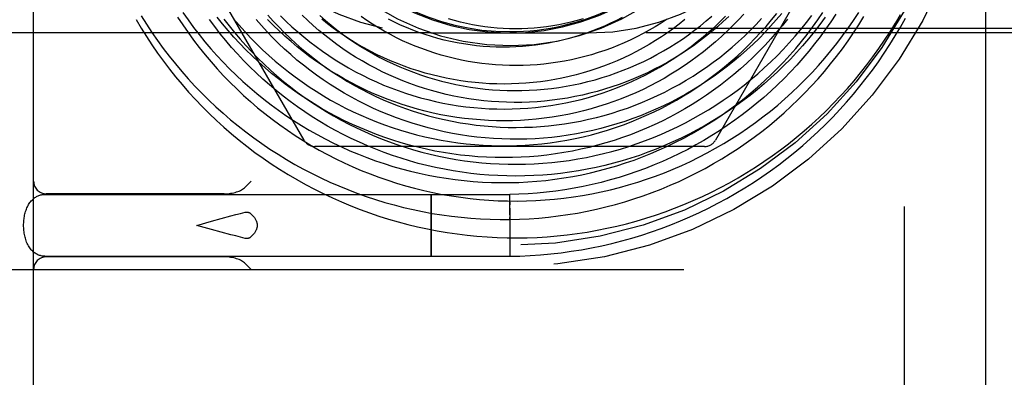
# Model space of a CAD drawing. Header units: inches. Extents: x 0 to 100, y 0 to 65.
# Tile 82 of 121: x 81.235 to 82.016, y 25.837 to 26.121. Entities that reach past the tile are written whole.
import ezdxf

# ---------------------------------------------------------------- set-up
doc = ezdxf.new("R2010")
doc.units = ezdxf.units.IN
doc.header["$LTSCALE"] = 5.5
doc.header["$MEASUREMENT"] = 0
doc.linetypes.add('HIDDEN', pattern=[0.2, 0.1, -0.1])
doc.layers.get('0').update_dxf_attribs({"linetype": 'CONTINUOUS'})
doc.layers.add('DEFAULT_2', color=8, linetype='HIDDEN')

msp = doc.modelspace()

# ---------------------------------------------------------------- linework, layer by layer
at = {"color": 7, "linetype": 'Continuous'}
for p, q in [((82.00104, 25.75242), (82.00104, 26.9778)), ((81.24604, 25.6178), (81.24604, 26.61659))]:
    msp.add_line(p, q, dxfattribs=at)
for points in [[(81.36021, 26.12284), (81.36428, 26.11668), (81.36849, 26.11061), (81.37284, 26.10464), (81.37734, 26.09877), (81.38197, 26.09301), (81.38673, 26.08735), (81.39163, 26.08181), (81.39665, 26.07638), (81.4018, 26.07107), (81.40708, 26.06588), (81.41248, 26.06081), (81.41799, 26.05587), (81.42362, 26.05106), (81.42937, 26.04638), (81.43522, 26.04183), (81.44118, 26.03742), (81.44724, 26.03315), (81.4534, 26.02902), (81.45966, 26.02503), (81.466, 26.02119), (81.47244, 26.0175), (81.47897, 26.01396), (81.48558, 26.01057), (81.49226, 26.00733), (81.49902, 26.00425), (81.50586, 26.00133), (81.51276, 25.99857), (81.51972, 25.99597), (81.52675, 25.99353), (81.53383, 25.99125), (81.54097, 25.98914), (81.54815, 25.9872), (81.55538, 25.98542), (81.56265, 25.98381), (81.56996, 25.98237), (81.57731, 25.9811), (81.58468, 25.98001), (81.59207, 25.97908), (81.59949, 25.97833), (81.60693, 25.97774), (81.61438, 25.97734), (81.62183, 25.9771), (81.6293, 25.97704), (81.63676, 25.97715), (81.64423, 25.97744), (81.65168, 25.9779), (81.65913, 25.97853), (81.66656, 25.97934), (81.67397, 25.98032), (81.68135, 25.98147), (81.68872, 25.9828), (81.69605, 25.98429), (81.70334, 25.98596), (81.7106, 25.98779), (81.71781, 25.9898), (81.72498, 25.99197), (81.73209, 25.99431), (81.73915, 25.99681), (81.74616, 25.99948), (81.7531, 26.00231), (81.75997, 26.0053), (81.76678, 26.00845), (81.77351, 26.01176), (81.78017, 26.01523), (81.78674, 26.01885), (81.79323, 26.02262), (81.79963, 26.02654), (81.80594, 26.03062), (81.81216, 26.03484), (81.81828, 26.0392)], [(81.43181, 26.12444), (81.43603, 26.11972), (81.44036, 26.1151), (81.44481, 26.11059), (81.44937, 26.10618), (81.45404, 26.10189), (81.45881, 26.09772), (81.46369, 26.09366), (81.46866, 26.08971), (81.47374, 26.08589), (81.4789, 26.0822), (81.48416, 26.07863), (81.4895, 26.07519), (81.49493, 26.07188), (81.50044, 26.0687), (81.50602, 26.06566), (81.51168, 26.06275), (81.51742, 26.05999), (81.52322, 26.05736), (81.52908, 26.05487), (81.53501, 26.05253), (81.54099, 26.05033), (81.54703, 26.04828), (81.55311, 26.04638), (81.55925, 26.04462), (81.56543, 26.04302), (81.57164, 26.04156), (81.57789, 26.04026), (81.58418, 26.03911), (81.59049, 26.03812), (81.59683, 26.03727), (81.60319, 26.03659), (81.60956, 26.03605), (81.61595, 26.03568), (81.62234, 26.03546), (81.62875, 26.03539), (81.63515, 26.03548), (81.64155, 26.03573), (81.64795, 26.03614), (81.65434, 26.0367), (81.66071, 26.03741), (81.66707, 26.03829), (81.6734, 26.03931), (81.67971, 26.04049), (81.68599, 26.04183), (81.69224, 26.04332), (81.69845, 26.04496), (81.70463, 26.04675), (81.71076, 26.0487), (81.71684, 26.05079), (81.72287, 26.05303), (81.72885, 26.05542), (81.73476, 26.05795), (81.74062, 26.06063), (81.74641, 26.06345), (81.75214, 26.06641), (81.75779, 26.06951), (81.76336, 26.07275), (81.76886, 26.07612), (81.77428, 26.07963), (81.77961, 26.08327), (81.78485, 26.08704), (81.79, 26.09094), (81.79505, 26.09497), (81.80001, 26.09911), (81.80487, 26.10338), (81.80962, 26.10777), (81.81427, 26.11227), (81.8188, 26.11688), (81.82323, 26.12161)], [(81.47305, 26.12403), (81.47741, 26.1202), (81.48186, 26.11648), (81.48641, 26.11287), (81.49104, 26.10938), (81.49577, 26.106), (81.50058, 26.10275), (81.50547, 26.09961), (81.51045, 26.0966), (81.5155, 26.09371), (81.52062, 26.09095), (81.52581, 26.08831), (81.53107, 26.08581), (81.53639, 26.08344), (81.54177, 26.08121), (81.54721, 26.07911), (81.55271, 26.07715), (81.55825, 26.07532), (81.56384, 26.07364), (81.56947, 26.07209), (81.57514, 26.07069), (81.58084, 26.06943), (81.58658, 26.06831), (81.59235, 26.06734), (81.59814, 26.06651), (81.60395, 26.06583), (81.60978, 26.06529), (81.61563, 26.06491), (81.62148, 26.06466), (81.62734, 26.06457), (81.6332, 26.06462), (81.63907, 26.06482), (81.64492, 26.06517), (81.65077, 26.06566), (81.65661, 26.0663), (81.66243, 26.06709), (81.66823, 26.06803), (81.67401, 26.06911), (81.67976, 26.07033), (81.68548, 26.0717), (81.69117, 26.07322), (81.69682, 26.07487), (81.70243, 26.07667), (81.70799, 26.07861), (81.71351, 26.08069), (81.71897, 26.08291), (81.72438, 26.08526), (81.72973, 26.08775), (81.73502, 26.09038), (81.74024, 26.09314), (81.74539, 26.09603), (81.75047, 26.09905), (81.75547, 26.10219), (81.7604, 26.10546), (81.76525, 26.10886), (81.77, 26.11238), (81.77468, 26.11601), (81.77926, 26.11977), (81.78374, 26.12363)], [(81.79827, 26.06074), (81.80376, 26.06475), (81.80932, 26.06901), (81.81478, 26.07341), (81.82013, 26.07793), (81.82537, 26.08259), (81.8305, 26.08736), (81.83552, 26.09226), (81.84043, 26.09728), (81.84521, 26.10241), (81.84987, 26.10766), (81.85441, 26.11302), (81.85882, 26.11849), (81.8631, 26.12406)], [(81.81828, 26.0392), (81.8243, 26.0437), (81.83021, 26.04835), (81.83601, 26.05313), (81.84171, 26.05805), (81.84728, 26.0631), (81.85275, 26.06827), (81.85809, 26.07358), (81.8633, 26.07901), (81.8684, 26.08456), (81.87336, 26.09022), (81.87819, 26.09601), (81.88289, 26.1019), (81.88745, 26.10791), (81.89187, 26.11401), (81.89615, 26.12023), (81.90028, 26.12654)], [(81.84449, 26.02244), (81.85076, 26.02745), (81.85691, 26.0326), (81.86294, 26.03789), (81.86886, 26.04332), (81.87465, 26.04888), (81.88031, 26.05457), (81.88585, 26.0604), (81.89125, 26.06634), (81.89651, 26.07241), (81.90164, 26.0786), (81.90663, 26.08491), (81.91147, 26.09132), (81.91617, 26.09785), (81.92072, 26.10449), (81.92512, 26.11122), (81.92937, 26.11806), (81.93346, 26.12499)], [(81.32726, 26.12082), (81.33129, 26.11405), (81.33547, 26.10736), (81.33981, 26.10077), (81.3443, 26.09428), (81.34894, 26.08789), (81.35372, 26.08161), (81.35864, 26.07544), (81.36371, 26.06938), (81.36891, 26.06343), (81.37425, 26.05761), (81.37973, 26.0519), (81.38533, 26.04633), (81.39106, 26.04088), (81.39691, 26.03556), (81.40289, 26.03037), (81.40898, 26.02533), (81.41519, 26.02042), (81.42151, 26.01565), (81.42794, 26.01103), (81.43448, 26.00655), (81.44111, 26.00222), (81.44785, 25.99805), (81.45468, 25.99403), (81.4616, 25.99016), (81.46861, 25.98646), (81.4757, 25.98291), (81.48288, 25.97952), (81.49013, 25.9763), (81.49745, 25.97325), (81.50485, 25.97036), (81.51231, 25.96764), (81.51983, 25.96509), (81.52741, 25.96271), (81.53504, 25.9605), (81.54272, 25.95847), (81.55045, 25.95661), (81.55823, 25.95493), (81.56603, 25.95343), (81.57388, 25.9521), (81.58175, 25.95096), (81.58965, 25.94999), (81.59757, 25.9492), (81.60551, 25.9486), (81.61346, 25.94817), (81.62143, 25.94793), (81.62939, 25.94786), (81.63736, 25.94798), (81.64533, 25.94828), (81.65328, 25.94876), (81.66123, 25.94943), (81.66916, 25.95027), (81.67708, 25.95129), (81.68496, 25.9525), (81.69283, 25.95388), (81.70065, 25.95544), (81.70845, 25.95718), (81.7162, 25.9591), (81.72391, 25.96119), (81.73157, 25.96346), (81.73918, 25.96591), (81.74674, 25.96852), (81.75423, 25.97131), (81.76166, 25.97427), (81.76903, 25.9774), (81.77632, 25.98069), (81.78353, 25.98415), (81.79067, 25.98778), (81.79773, 25.99156), (81.8047, 25.99551), (81.81157, 25.99962), (81.81836, 26.00388), (81.82505, 26.00829), (81.83163, 26.01286), (81.83812, 26.01758), (81.84449, 26.02244)], [(81.39682, 26.1213), (81.401, 26.11587), (81.40532, 26.11055), (81.40977, 26.10532), (81.41433, 26.10021), (81.41903, 26.0952), (81.42384, 26.0903), (81.42876, 26.08552), (81.43381, 26.08085), (81.43896, 26.07631), (81.44422, 26.07189), (81.44959, 26.06759), (81.45505, 26.06342), (81.46062, 26.05938), (81.46629, 26.05548), (81.47204, 26.05171), (81.47789, 26.04807), (81.48383, 26.04458), (81.48984, 26.04123), (81.49594, 26.03802), (81.50211, 26.03495), (81.50836, 26.03204), (81.51468, 26.02927), (81.52106, 26.02665), (81.5275, 26.02419), (81.53401, 26.02187), (81.54056, 26.01972), (81.54717, 26.01771), (81.55383, 26.01587), (81.56053, 26.01418), (81.56727, 26.01266), (81.57405, 26.01129), (81.58086, 26.01009), (81.5877, 26.00904), (81.59456, 26.00816), (81.60145, 26.00744), (81.60835, 26.00689), (81.61526, 26.0065), (81.62219, 26.00628), (81.62912, 26.00622), (81.63605, 26.00632), (81.64298, 26.00659), (81.6499, 26.00703), (81.65681, 26.00762), (81.66371, 26.00839), (81.67059, 26.00931), (81.67744, 26.0104), (81.68427, 26.01166), (81.69108, 26.01307), (81.69784, 26.01465), (81.70457, 26.01639), (81.71126, 26.01828), (81.71791, 26.02034), (81.7245, 26.02255), (81.73105, 26.02492), (81.73753, 26.02745), (81.74396, 26.03013), (81.75032, 26.03296), (81.75662, 26.03594), (81.76284, 26.03908), (81.76899, 26.04236), (81.77507, 26.04578), (81.78106, 26.04935), (81.78697, 26.05307), (81.79278, 26.05692), (81.79827, 26.06074)], [(81.68164, 26.12146), (81.67689, 26.12009), (81.67211, 26.11886), (81.66729, 26.11775), (81.66245, 26.11676), (81.65759, 26.11591), (81.65272, 26.11519), (81.64782, 26.1146), (81.64292, 26.11414), (81.638, 26.11382), (81.63309, 26.11362), (81.62817, 26.11355), (81.62325, 26.11362), (81.61834, 26.11382), (81.61344, 26.11415), (81.60855, 26.1146), (81.60368, 26.11519), (81.59883, 26.11591), (81.594, 26.11676), (81.5892, 26.11773), (81.58443, 26.11884), (81.57969, 26.12007), (81.57499, 26.12142)]]:
    msp.add_lwpolyline(points, dxfattribs=at)
at = {"layer": 'DEFAULT_2', "color": 8, "linetype": 'HIDDEN'}
for p, q in [((81.93654, 25.4228), (81.93654, 27.1728)), ((81.46044, 26.0253), (81.306, 26.2928)), ((81.94108, 26.2928), (81.78664, 26.0253)), ((82.29954, 26.1138), (80.55554, 26.1138)), ((81.56104, 26.1103), (81.21654, 26.1103)), ((81.56104, 26.1103), (81.68604, 26.1103)), ((82.28154, 26.1103), (81.68604, 26.1103)), ((81.77798, 26.0203), (81.4691, 26.0203)), ((81.41385, 25.98812), (81.41852, 25.9928)), ((81.25488, 25.9823), (81.62354, 25.9823)), ((81.39715, 25.9828), (81.25604, 25.9828)), ((81.5612, 25.98044), (81.56122, 25.98147)), ((81.56126, 25.98193), (81.56127, 25.98147)), ((81.56127, 25.98147), (81.56128, 25.98044)), ((81.62355, 25.98083), (81.62354, 25.98147)), ((81.56115, 25.96816), (81.56118, 25.97657)), ((81.56118, 25.97657), (81.5612, 25.98044)), ((81.56128, 25.98044), (81.5613, 25.97657)), ((81.5613, 25.97657), (81.56133, 25.96816)), ((81.62355, 25.97005), (81.62353, 25.97395)), ((81.62355, 25.97787), (81.62354, 25.97902)), ((81.62354, 25.97657), (81.62355, 25.97787)), ((81.56114, 25.9578), (81.56115, 25.96816)), ((81.56133, 25.96816), (81.56134, 25.9578)), ((81.62354, 25.96597), (81.62353, 25.96399)), ((81.62354, 25.96618), (81.62355, 25.97005)), ((81.37548, 25.9578), (81.38697, 25.961)), ((81.38697, 25.961), (81.39476, 25.96314)), ((81.62353, 25.96399), (81.62354, 25.94375)), ((81.62354, 25.95989), (81.62353, 25.9578)), ((81.62354, 25.96206), (81.62355, 25.96414)), ((81.38698, 25.95461), (81.37548, 25.9578)), ((81.39476, 25.95247), (81.38698, 25.95461)), ((81.40251, 25.95037), (81.39476, 25.95247)), ((81.56115, 25.94745), (81.56114, 25.9578)), ((81.56134, 25.9578), (81.56133, 25.94745)), ((81.62353, 25.9578), (81.62354, 25.95461)), ((81.62354, 25.95461), (81.62353, 25.95146)), ((81.62353, 25.95146), (81.62354, 25.94942)), ((81.56118, 25.93903), (81.56115, 25.94745)), ((81.56133, 25.94745), (81.5613, 25.93903)), ((81.62354, 25.94942), (81.62353, 25.94649)), ((81.5612, 25.93517), (81.56118, 25.93903)), ((81.56122, 25.93414), (81.5612, 25.93517)), ((81.56128, 25.93517), (81.56127, 25.93414)), ((81.5613, 25.93903), (81.56128, 25.93517)), ((81.62354, 25.93903), (81.62353, 25.93773)), ((81.62353, 25.93773), (81.62354, 25.93659)), ((81.62353, 25.93478), (81.62354, 25.93414)), ((81.25488, 25.9333), (81.62354, 25.9333)), ((81.39715, 25.9328), (81.25604, 25.9328)), ((81.41385, 25.92748), (81.41852, 25.9228)), ((81.56122, 25.93368), (81.56122, 25.93414)), ((81.21154, 25.9228), (82.28654, 25.9228))]:
    msp.add_line(p, q, dxfattribs=at)
for points in [[(81.33134, 26.12374), (81.33549, 26.11714), (81.3398, 26.11064), (81.34426, 26.10425), (81.34885, 26.09795), (81.35359, 26.09177), (81.35847, 26.0857), (81.36349, 26.07974), (81.36864, 26.07391), (81.37392, 26.06819), (81.37934, 26.0626), (81.38487, 26.05713), (81.39053, 26.05179), (81.39631, 26.04659), (81.4022, 26.04152), (81.40821, 26.03659), (81.41433, 26.0318), (81.42056, 26.02715), (81.42689, 26.02265), (81.43332, 26.0183), (81.43984, 26.01409), (81.44646, 26.01004), (81.45317, 26.00614), (81.45997, 26.0024), (81.46684, 25.99881), (81.4738, 25.99539), (81.48083, 25.99213), (81.48794, 25.98903), (81.49511, 25.98609), (81.50234, 25.98332), (81.50964, 25.98072), (81.51699, 25.97829), (81.52439, 25.97602), (81.53184, 25.97393), (81.53934, 25.97201), (81.54688, 25.97027), (81.55445, 25.9687), (81.56206, 25.9673), (81.56969, 25.96608), (81.57735, 25.96503), (81.58502, 25.96417), (81.59272, 25.96347), (81.60042, 25.96296), (81.60814, 25.96262), (81.61585, 25.96246), (81.62357, 25.96248), (81.63129, 25.96268)], [(81.36426, 26.12656), (81.36844, 26.12059), (81.37275, 26.11472), (81.3772, 26.10896), (81.38178, 26.1033), (81.3865, 26.09775), (81.39134, 26.09232), (81.3963, 26.087), (81.40139, 26.0818), (81.4066, 26.07672), (81.41192, 26.07177), (81.41736, 26.06695), (81.4229, 26.06225), (81.42856, 26.05769), (81.43431, 26.05327), (81.44017, 26.04898), (81.44613, 26.04483), (81.45218, 26.04083), (81.45832, 26.03696), (81.46455, 26.03325), (81.47086, 26.02968), (81.47726, 26.02626), (81.48373, 26.023), (81.49027, 26.01989), (81.49688, 26.01693), (81.50356, 26.01413), (81.5103, 26.01149), (81.5171, 26.00901), (81.52395, 26.0067), (81.53086, 26.00454), (81.53781, 26.00255), (81.5448, 26.00072), (81.55184, 25.99905), (81.55891, 25.99756), (81.56601, 25.99623), (81.57313, 25.99506), (81.58029, 25.99407), (81.58746, 25.99325), (81.59464, 25.99259), (81.60184, 25.9921), (81.60905, 25.99179), (81.61626, 25.99164), (81.62346, 25.99166), (81.63067, 25.99185), (81.63786, 25.99222)], [(81.44559, 26.06958), (81.44012, 26.07381), (81.43476, 26.07817), (81.42949, 26.08266), (81.42434, 26.08727), (81.41929, 26.09201), (81.41436, 26.09686), (81.40954, 26.10184), (81.40484, 26.10693), (81.40026, 26.11213), (81.39581, 26.11744), (81.39148, 26.12286)], [(81.44189, 26.12382), (81.44631, 26.11948), (81.45084, 26.11525), (81.45548, 26.11113), (81.46021, 26.10713), (81.46503, 26.10324), (81.46995, 26.09948), (81.47496, 26.09585), (81.48005, 26.09234)], [(81.45886, 26.0715), (81.4644, 26.0677), (81.47003, 26.06404), (81.47575, 26.06052), (81.48155, 26.05713), (81.48742, 26.05389), (81.49337, 26.05079), (81.49939, 26.04783), (81.50548, 26.04502), (81.51163, 26.04236), (81.51785, 26.03985), (81.52411, 26.03749), (81.53044, 26.03528), (81.53681, 26.03323), (81.54323, 26.03132), (81.54968, 26.02958), (81.55618, 26.02799), (81.56271, 26.02656), (81.56928, 26.02528), (81.57586, 26.02416), (81.58248, 26.02321), (81.58911, 26.02241), (81.59575, 26.02177), (81.60241, 26.02129), (81.60908, 26.02098), (81.61575, 26.02082), (81.62241, 26.02083), (81.62908, 26.02099), (81.63574, 26.02132), (81.64238, 26.0218), (81.64901, 26.02245), (81.65562, 26.02325), (81.66221, 26.02421), (81.66877, 26.02533), (81.67529, 26.02661), (81.68179, 26.02805), (81.68824, 26.02964), (81.69466, 26.03138), (81.70102, 26.03328), (81.70734, 26.03533), (81.71361, 26.03753), (81.71982, 26.03988), (81.72596, 26.04238), (81.73205, 26.04503), (81.73806, 26.04782), (81.74401, 26.05076), (81.74988, 26.05383), (81.75567, 26.05705), (81.76139, 26.0604), (81.76701, 26.06389), (81.77255, 26.06752), (81.778, 26.07127), (81.78336, 26.07516), (81.78862, 26.07917), (81.79378, 26.0833), (81.79883, 26.08756), (81.80378, 26.09194), (81.80863, 26.09643), (81.81336, 26.10104), (81.81797, 26.10576), (81.82247, 26.11059), (81.82685, 26.11552), (81.83111, 26.12056), (81.83524, 26.1257)], [(81.7692, 26.10018), (81.76439, 26.09686), (81.75929, 26.09352), (81.75411, 26.09031), (81.74886, 26.08723), (81.74353, 26.08428), (81.73814, 26.08147), (81.73267, 26.07879), (81.72715, 26.07625), (81.72157, 26.07385), (81.71593, 26.07159), (81.71023, 26.06947), (81.70449, 26.0675), (81.6987, 26.06566), (81.69288, 26.06398), (81.68701, 26.06244), (81.68111, 26.06104), (81.67518, 26.0598), (81.66922, 26.0587), (81.66323, 26.05775), (81.65723, 26.05695), (81.65121, 26.0563), (81.64518, 26.0558), (81.63915, 26.05546), (81.6331, 26.05526), (81.62706, 26.05521), (81.62102, 26.05531), (81.61498, 26.05557), (81.60896, 26.05597), (81.60295, 26.05653), (81.59696, 26.05723), (81.59099, 26.05808), (81.58504, 26.05908), (81.57913, 26.06023), (81.57324, 26.06152), (81.56739, 26.06296), (81.56159, 26.06455), (81.55582, 26.06627), (81.5501, 26.06815), (81.54444, 26.07016), (81.53882, 26.07231), (81.53327, 26.0746), (81.52777, 26.07703), (81.52234, 26.07959), (81.51698, 26.08229), (81.51169, 26.08512), (81.50647, 26.08808), (81.50133, 26.09117), (81.49627, 26.09438), (81.49129, 26.09772), (81.48641, 26.10118), (81.48161, 26.10476), (81.4769, 26.10846), (81.47229, 26.11227), (81.46777, 26.1162), (81.46336, 26.12023), (81.45905, 26.12437)], [(81.80904, 26.12528), (81.80481, 26.12068), (81.80046, 26.11617), (81.796, 26.11178), (81.79143, 26.10749), (81.78676, 26.10332), (81.78198, 26.09926), (81.77711, 26.09532), (81.77213, 26.0915), (81.76706, 26.08781), (81.7619, 26.08424), (81.75666, 26.08079), (81.75132, 26.07748), (81.74591, 26.07429), (81.74041, 26.07124), (81.73484, 26.06833), (81.7292, 26.06555), (81.72349, 26.06291), (81.71772, 26.06041), (81.71188, 26.05806), (81.70598, 26.05585), (81.70003, 26.05378), (81.69403, 26.05186), (81.68798, 26.05009), (81.68189, 26.04847), (81.67576, 26.04699), (81.66959, 26.04567), (81.66339, 26.0445), (81.65715, 26.04349), (81.6509, 26.04262), (81.64462, 26.04191), (81.63832, 26.04136), (81.63202, 26.04096), (81.6257, 26.04071), (81.61937, 26.04062), (81.61304, 26.04069), (81.60672, 26.04091), (81.60039, 26.04129), (81.59408, 26.04182), (81.58778, 26.04251), (81.5815, 26.04335), (81.57524, 26.04435), (81.569, 26.0455), (81.56279, 26.04681), (81.55661, 26.04827), (81.55047, 26.04988), (81.54437, 26.05164), (81.53831, 26.05355), (81.5323, 26.05561), (81.52634, 26.05781), (81.52043, 26.06017), (81.51458, 26.06267), (81.50879, 26.06531), (81.50306, 26.0681), (81.49741, 26.07102), (81.49182, 26.07409), (81.48631, 26.07729), (81.48088, 26.08063), (81.47553, 26.0841), (81.47027, 26.0877), (81.46509, 26.09143)], [(81.48005, 26.09234), (81.48523, 26.08895), (81.49049, 26.0857), (81.49582, 26.08258), (81.50123, 26.07959), (81.50671, 26.07674), (81.51225, 26.07402), (81.51786, 26.07145), (81.52353, 26.06901), (81.52926, 26.06672), (81.53504, 26.06457), (81.54086, 26.06256), (81.54674, 26.0607), (81.55265, 26.05898), (81.55861, 26.05741), (81.5646, 26.05599), (81.57062, 26.05472), (81.57666, 26.0536), (81.58274, 26.05263), (81.58883, 26.05181), (81.59494, 26.05114), (81.60106, 26.05062), (81.60719, 26.05026), (81.61332, 26.05004), (81.61946, 26.04998), (81.62559, 26.05007), (81.63172, 26.05031), (81.63783, 26.0507), (81.64394, 26.05125), (81.65002, 26.05194), (81.65609, 26.05279), (81.66213, 26.05378), (81.66814, 26.05493), (81.67412, 26.05622), (81.68006, 26.05766), (81.68596, 26.05924), (81.69182, 26.06097), (81.69764, 26.06285), (81.7034, 26.06487), (81.70911, 26.06702), (81.71476, 26.06932), (81.72035, 26.07176), (81.72588, 26.07434), (81.73134, 26.07705), (81.73673, 26.07989), (81.74204, 26.08287), (81.74728, 26.08597), (81.75244, 26.08921), (81.75751, 26.09256), (81.7625, 26.09605), (81.7674, 26.09965), (81.7722, 26.10338), (81.77691, 26.10722), (81.78152, 26.11117), (81.78603, 26.11524), (81.79043, 26.11941), (81.79473, 26.12369)], [(81.74827, 26.12118), (81.74364, 26.11814), (81.73893, 26.11522), (81.73415, 26.11243), (81.7293, 26.10976), (81.72439, 26.10721), (81.71942, 26.10479), (81.71438, 26.10251), (81.7093, 26.10035), (81.70416, 26.09832), (81.69897, 26.09643), (81.69374, 26.09467), (81.68846, 26.09305), (81.68315, 26.09157), (81.67781, 26.09022), (81.67243, 26.08901), (81.66703, 26.08794), (81.6616, 26.08701), (81.65616, 26.08622), (81.65069, 26.08557), (81.64522, 26.08506), (81.63974, 26.0847), (81.63425, 26.08447), (81.62875, 26.08438), (81.62327, 26.08444), (81.61778, 26.08464), (81.61231, 26.08497), (81.60685, 26.08545), (81.6014, 26.08607), (81.59598, 26.08683), (81.59057, 26.08773), (81.5852, 26.08876), (81.57986, 26.08994), (81.57455, 26.09125), (81.56928, 26.09269), (81.56405, 26.09427), (81.55886, 26.09598), (81.55372, 26.09783), (81.54864, 26.09981), (81.5436, 26.10191), (81.53863, 26.10415), (81.53372, 26.10651), (81.52887, 26.109), (81.52409, 26.11161), (81.51938, 26.11434), (81.51475, 26.11719), (81.51019, 26.12015), (81.50571, 26.12324)], [(81.71267, 26.12258), (81.7081, 26.12019), (81.70346, 26.11792), (81.69876, 26.11577), (81.694, 26.11375), (81.68919, 26.11185), (81.68433, 26.11007), (81.67942, 26.10843), (81.67447, 26.10691), (81.66947, 26.10552), (81.66444, 26.10427), (81.65938, 26.10314), (81.65429, 26.10215), (81.64917, 26.10129), (81.64402, 26.10056), (81.63886, 26.09997), (81.63368, 26.09952), (81.62849, 26.0992), (81.62329, 26.09902), (81.61808, 26.09897), (81.61288, 26.09906), (81.60767, 26.09929), (81.60247, 26.09965), (81.59728, 26.10015), (81.5921, 26.10078), (81.58694, 26.10155), (81.58179, 26.10246), (81.57667, 26.1035), (81.57158, 26.10467), (81.56652, 26.10598), (81.56149, 26.10742), (81.55649, 26.10899), (81.55154, 26.11069), (81.54663, 26.11252), (81.54177, 26.11448), (81.53696, 26.11657), (81.5322, 26.11879), (81.5275, 26.12112)], [(81.83915, 26.12567), (81.83484, 26.12058), (81.83041, 26.1156), (81.82586, 26.11073), (81.8212, 26.10597), (81.81643, 26.10132), (81.81154, 26.0968), (81.80655, 26.0924), (81.80146, 26.08812), (81.79627, 26.08396), (81.79097, 26.07994), (81.78559, 26.07604), (81.78011, 26.07228), (81.77455, 26.06865), (81.7689, 26.06516), (81.76317, 26.0618), (81.75736, 26.05859), (81.75148, 26.05552), (81.74552, 26.05259), (81.7395, 26.04982), (81.73342, 26.04718), (81.72727, 26.0447), (81.72107, 26.04237), (81.71482, 26.04019), (81.70852, 26.03816), (81.70217, 26.03628), (81.69578, 26.03456), (81.68935, 26.033), (81.68289, 26.03159), (81.6764, 26.03034), (81.66988, 26.02925), (81.66334, 26.02832), (81.65679, 26.02754), (81.65021, 26.02693), (81.64363, 26.02647), (81.63703, 26.02618), (81.63044, 26.02604), (81.62385, 26.02607), (81.61726, 26.02625)], [(81.8737, 26.12267), (81.86942, 26.11689), (81.865, 26.11122), (81.86045, 26.10565), (81.85577, 26.10019), (81.85097, 26.09484), (81.84604, 26.08961), (81.84099, 26.0845), (81.83583, 26.07951), (81.83055, 26.07465), (81.82515, 26.06991), (81.81965, 26.0653), (81.81405, 26.06083), (81.80834, 26.05649), (81.80253, 26.05228), (81.79662, 26.04822), (81.79063, 26.0443), (81.78454, 26.04052), (81.77837, 26.03689), (81.77212, 26.0334), (81.76578, 26.03006), (81.75937, 26.02688), (81.75289, 26.02385), (81.74635, 26.02097), (81.73973, 26.01825), (81.73306, 26.01569), (81.72633, 26.01328), (81.71955, 26.01104), (81.71271, 26.00895), (81.70584, 26.00703), (81.69892, 26.00528), (81.69196, 26.00369), (81.68497, 26.00226), (81.67795, 26.001), (81.6709, 25.9999), (81.66383, 25.99898), (81.65675, 25.99822), (81.64965, 25.99762), (81.64254, 25.9972), (81.63542, 25.99694), (81.6283, 25.99686), (81.62118, 25.99694)], [(81.88222, 26.12528), (81.87819, 26.11919), (81.87402, 26.11321), (81.86971, 26.10732), (81.86526, 26.10153), (81.86068, 26.09585), (81.85596, 26.09027), (81.85111, 26.0848), (81.84613, 26.07945), (81.84103, 26.07422), (81.8358, 26.0691), (81.83046, 26.06411), (81.825, 26.05924), (81.81942, 26.0545), (81.81373, 26.04989), (81.80794, 26.04542), (81.80204, 26.04108), (81.79604, 26.03688), (81.78994, 26.03282), (81.78374, 26.0289), (81.77746, 26.02513), (81.77108, 26.02151), (81.76462, 26.01803), (81.75808, 26.01471), (81.75146, 26.01154), (81.74477, 26.00852), (81.738, 26.00566), (81.73117, 26.00296), (81.72428, 26.00042), (81.71733, 25.99804), (81.71032, 25.99582), (81.70326, 25.99377), (81.69615, 25.99188), (81.689, 25.99016), (81.68181, 25.98861), (81.67458, 25.98723), (81.66732, 25.98601), (81.66003, 25.98496), (81.65272, 25.98409), (81.64538, 25.98338), (81.63803, 25.98285), (81.63067, 25.98249), (81.62354, 25.9823)], [(81.62354, 25.9333), (81.63147, 25.93349), (81.63968, 25.93387), (81.64787, 25.93443), (81.65604, 25.93517), (81.6642, 25.9361), (81.67233, 25.93721), (81.68043, 25.93851), (81.68849, 25.93998), (81.69652, 25.94164), (81.70451, 25.94348), (81.71246, 25.9455), (81.72035, 25.94769), (81.72819, 25.95007), (81.73598, 25.95262), (81.7437, 25.95534), (81.75136, 25.95823), (81.75895, 25.9613), (81.76646, 25.96454), (81.7739, 25.96794), (81.78126, 25.97152), (81.78854, 25.97525), (81.79573, 25.97915), (81.80282, 25.98321), (81.80983, 25.98743), (81.81673, 25.9918), (81.82353, 25.99632), (81.83022, 26.001), (81.83681, 26.00583), (81.84329, 26.0108), (81.84965, 26.01592), (81.85589, 26.02118), (81.86201, 26.02658), (81.868, 26.03211), (81.87387, 26.03777), (81.8796, 26.04357), (81.8852, 26.04949), (81.89067, 26.05554), (81.896, 26.0617), (81.90118, 26.06799), (81.90622, 26.07438), (81.91111, 26.08089), (81.91586, 26.08751), (81.92045, 26.09423), (81.92489, 26.10105), (81.92917, 26.10797), (81.93329, 26.11498), (81.93726, 26.12208)], [(81.63129, 25.96268), (81.63899, 25.96305), (81.64668, 25.9636), (81.65436, 25.96433), (81.66201, 25.96524), (81.66964, 25.96632), (81.67725, 25.96757), (81.68481, 25.969), (81.69235, 25.9706), (81.69984, 25.97238), (81.70729, 25.97432), (81.71468, 25.97644), (81.72203, 25.97873), (81.72932, 25.98118), (81.73655, 25.9838), (81.74371, 25.98659), (81.75081, 25.98954), (81.75784, 25.99265), (81.76479, 25.99593), (81.77166, 25.99936), (81.77845, 26.00294), (81.78515, 26.00669), (81.79176, 26.01058), (81.79828, 26.01463), (81.80471, 26.01882), (81.81103, 26.02316), (81.81725, 26.02764), (81.82337, 26.03227), (81.82937, 26.03703), (81.83526, 26.04193), (81.84104, 26.04696), (81.84669, 26.05212), (81.85223, 26.05742), (81.85764, 26.06283), (81.86292, 26.06837), (81.86807, 26.07403), (81.87309, 26.0798), (81.87797, 26.08568), (81.88271, 26.09168), (81.88732, 26.09778), (81.89178, 26.10399), (81.89609, 26.11029), (81.90026, 26.11669), (81.90428, 26.12319)], [(81.63786, 25.99222), (81.64505, 25.99275), (81.65221, 25.99345), (81.65936, 25.99431), (81.66648, 25.99535), (81.67357, 25.99655), (81.68064, 25.99792), (81.68766, 25.99946), (81.69465, 26.00116), (81.70159, 26.00302), (81.70848, 26.00505), (81.71532, 26.00724), (81.72211, 26.00958), (81.72884, 26.01209), (81.7355, 26.01475), (81.7421, 26.01757), (81.74863, 26.02054), (81.75509, 26.02367), (81.76146, 26.02694), (81.76776, 26.03037), (81.77397, 26.03394), (81.7801, 26.03765), (81.78613, 26.04151), (81.79207, 26.04551), (81.79791, 26.04965), (81.80366, 26.05392), (81.80929, 26.05832), (81.81482, 26.06286), (81.82025, 26.06752), (81.82555, 26.07231), (81.83074, 26.07722), (81.83582, 26.08225), (81.84077, 26.0874), (81.84559, 26.09266), (81.85029, 26.09804), (81.85487, 26.10352), (81.8593, 26.1091), (81.86361, 26.11479), (81.86778, 26.12058), (81.8718, 26.12646)], [(81.79733, 26.12343), (81.79286, 26.11925), (81.78829, 26.11518), (81.78363, 26.11122), (81.77886, 26.10739), (81.77401, 26.10368), (81.7692, 26.10018)], [(81.62118, 25.99694), (81.61407, 25.99719), (81.60697, 25.99761), (81.59989, 25.99819), (81.59282, 25.99894), (81.58577, 25.99986), (81.57875, 26.00095), (81.57175, 26.0022), (81.56479, 26.00362), (81.55787, 26.0052), (81.55099, 26.00694), (81.54416, 26.00884), (81.53737, 26.01091), (81.53064, 26.01313), (81.52396, 26.01552), (81.51734, 26.01806), (81.51079, 26.02075), (81.5043, 26.0236), (81.49789, 26.0266), (81.49155, 26.02975), (81.48528, 26.03305), (81.4791, 26.0365), (81.47301, 26.04009), (81.467, 26.04382), (81.46109, 26.0477), (81.45527, 26.05171), (81.44954, 26.05586), (81.44392, 26.06014), (81.43841, 26.06455), (81.433, 26.06909), (81.4277, 26.07375), (81.42252, 26.07854), (81.41745, 26.08345), (81.4125, 26.08848), (81.40768, 26.09362), (81.40298, 26.09887), (81.3984, 26.10423), (81.39396, 26.1097), (81.38965, 26.11527), (81.38547, 26.12093)], [(81.40457, 26.12153), (81.40894, 26.1164), (81.41344, 26.11138), (81.41805, 26.10647), (81.42278, 26.10168), (81.42762, 26.097), (81.43257, 26.09243), (81.43763, 26.08799), (81.44279, 26.08368), (81.44805, 26.07949), (81.45341, 26.07543), (81.45886, 26.0715)], [(81.61726, 26.02625), (81.61068, 26.0266), (81.60411, 26.0271), (81.59755, 26.02777), (81.59102, 26.02859), (81.58451, 26.02957), (81.57803, 26.03071), (81.57158, 26.032), (81.56517, 26.03345), (81.55879, 26.03505), (81.55246, 26.03681), (81.54618, 26.03872), (81.53994, 26.04079), (81.53376, 26.043), (81.52764, 26.04536), (81.52157, 26.04787), (81.51558, 26.05053), (81.50965, 26.05333), (81.50379, 26.05627), (81.49801, 26.05935), (81.4923, 26.06257), (81.48668, 26.06593), (81.48114, 26.06942), (81.47569, 26.07304), (81.47033, 26.0768), (81.46507, 26.08068), (81.4599, 26.08469), (81.45484, 26.08882), (81.44988, 26.09308), (81.44502, 26.09745), (81.44028, 26.10193), (81.43564, 26.10653), (81.43112, 26.11124), (81.42672, 26.11606), (81.42244, 26.12098)], [(81.46509, 26.09143), (81.46001, 26.09529), (81.45502, 26.09928), (81.45013, 26.10338), (81.44533, 26.10761), (81.44065, 26.11195), (81.43606, 26.11641), (81.43159, 26.12098)], [(81.84368, 26.12129), (81.83946, 26.11598), (81.83511, 26.11077), (81.83064, 26.10566), (81.82604, 26.10067), (81.82132, 26.09578), (81.81649, 26.09101), (81.81154, 26.08635), (81.80648, 26.08181), (81.80132, 26.07739), (81.79604, 26.0731), (81.79066, 26.06893), (81.78518, 26.0649), (81.77961, 26.06099), (81.77394, 26.05722), (81.76818, 26.05358), (81.76233, 26.05009), (81.7564, 26.04673), (81.75039, 26.04352), (81.7443, 26.04044), (81.73814, 26.03752), (81.73191, 26.03474), (81.72561, 26.03212), (81.71925, 26.02964), (81.71282, 26.02732), (81.70635, 26.02515), (81.69982, 26.02314), (81.69324, 26.02128), (81.68662, 26.01958), (81.67995, 26.01804), (81.67325, 26.01666), (81.66652, 26.01544), (81.65976, 26.01438), (81.65297, 26.01348), (81.64616, 26.01275), (81.63933, 26.01218), (81.63249, 26.01177), (81.62564, 26.01152), (81.61878, 26.01145), (81.61192, 26.01153), (81.60507, 26.01178), (81.59822, 26.01219), (81.59138, 26.01277), (81.58455, 26.01351), (81.57774, 26.01442), (81.57095, 26.01548), (81.56419, 26.01671), (81.55746, 26.01811), (81.55076, 26.01966), (81.5441, 26.02137), (81.53747, 26.02325), (81.5309, 26.02528), (81.52437, 26.02747), (81.51789, 26.02981), (81.51148, 26.03231), (81.50512, 26.03496), (81.49882, 26.03777), (81.49259, 26.04073), (81.48643, 26.04383), (81.48035, 26.04708), (81.47434, 26.05048), (81.46842, 26.05402), (81.46257, 26.0577), (81.45682, 26.06153), (81.45116, 26.06549), (81.44559, 26.06958)], [(81.76227, 26.12082), (81.75781, 26.11727), (81.75325, 26.11382), (81.74861, 26.11049), (81.74388, 26.10728), (81.73907, 26.10419), (81.73418, 26.10122), (81.72921, 26.09837), (81.72417, 26.09565), (81.71907, 26.09306), (81.71389, 26.0906), (81.70866, 26.08826), (81.70336, 26.08606), (81.69801, 26.084), (81.69261, 26.08207), (81.68715, 26.08027), (81.68165, 26.07862), (81.67611, 26.0771), (81.67053, 26.07573), (81.66491, 26.07449), (81.65927, 26.0734), (81.65359, 26.07245), (81.64789, 26.07165), (81.64217, 26.07099), (81.63643, 26.07047), (81.63068, 26.0701), (81.62492, 26.06988), (81.61915, 26.0698), (81.61338, 26.06986), (81.60761, 26.07007), (81.60185, 26.07043), (81.5961, 26.07094), (81.59035, 26.07159), (81.58463, 26.07238), (81.57892, 26.07332), (81.57324, 26.07441), (81.56758, 26.07564), (81.56196, 26.07701), (81.55637, 26.07852), (81.55081, 26.08018), (81.5453, 26.08197), (81.53983, 26.08391), (81.53442, 26.08598), (81.52905, 26.08819), (81.52374, 26.09054), (81.51849, 26.09302), (81.5133, 26.09563), (81.50817, 26.09837), (81.50312, 26.10125), (81.49814, 26.10425), (81.49323, 26.10737), (81.4884, 26.11062), (81.48365, 26.114), (81.47899, 26.11749), (81.47442, 26.1211)], [(81.23809, 25.9578), (81.23811, 25.95881), (81.23814, 25.95982), (81.23821, 25.96083), (81.23829, 25.96184), (81.23841, 25.96284), (81.23855, 25.96384), (81.23872, 25.96484), (81.23891, 25.96584), (81.23914, 25.96683), (81.23939, 25.96781), (81.23968, 25.96879), (81.24, 25.96976), (81.24035, 25.97072), (81.24074, 25.97166), (81.24116, 25.97257), (81.24161, 25.97346), (81.24208, 25.9743), (81.24258, 25.9751), (81.2431, 25.97586), (81.24364, 25.97656), (81.24419, 25.97721), (81.24475, 25.97782), (81.24532, 25.97839), (81.24591, 25.97891), (81.24649, 25.97938), (81.24709, 25.97982), (81.24769, 25.98021), (81.24831, 25.98057), (81.24894, 25.9809), (81.24958, 25.9812), (81.25021, 25.98145), (81.25085, 25.98167), (81.25151, 25.98187), (81.25218, 25.98202), (81.25284, 25.98215), (81.25351, 25.98223), (81.25419, 25.98229), (81.25488, 25.9823)], [(81.56122, 25.98147), (81.56122, 25.98193), (81.56123, 25.98209), (81.56123, 25.98221), (81.56124, 25.98228), (81.56124, 25.9823)], [(81.56124, 25.9823), (81.56124, 25.98228), (81.56125, 25.98221), (81.56125, 25.98209), (81.56126, 25.98193)], [(81.62355, 25.98209), (81.62355, 25.98221), (81.62355, 25.98228), (81.62354, 25.9823)], [(81.62354, 25.98147), (81.62354, 25.98172), (81.62355, 25.98209)], [(81.62354, 25.97614), (81.62353, 25.97545), (81.62353, 25.97472), (81.62353, 25.97395)], [(81.62354, 25.97902), (81.62354, 25.98001), (81.62355, 25.98083)], [(81.62354, 25.97186), (81.62355, 25.97355), (81.62354, 25.97657)], [(81.39476, 25.96314), (81.40251, 25.96524), (81.40635, 25.96626), (81.41012, 25.96725), (81.41385, 25.96822)], [(81.41385, 25.96822), (81.41408, 25.96827), (81.41432, 25.96831), (81.41457, 25.96833), (81.41482, 25.96834), (81.41506, 25.96833), (81.41532, 25.96831), (81.41557, 25.96828), (81.41582, 25.96823), (81.41608, 25.96816), (81.41634, 25.96808), (81.41661, 25.96799), (81.41688, 25.96787), (81.41715, 25.96774), (81.41742, 25.96758), (81.4177, 25.96741), (81.41798, 25.96721), (81.41825, 25.967), (81.41852, 25.96676)], [(81.41852, 25.96676), (81.41912, 25.96619), (81.41967, 25.96563), (81.42017, 25.96508), (81.42063, 25.96453), (81.42104, 25.964), (81.42141, 25.96348), (81.42174, 25.96296), (81.42203, 25.96246), (81.42229, 25.96196), (81.42251, 25.96147), (81.42271, 25.961), (81.42287, 25.96052), (81.42301, 25.96006), (81.42311, 25.9596), (81.4232, 25.95915), (81.42326, 25.9587), (81.42329, 25.95825), (81.4233, 25.9578)], [(81.62354, 25.9715), (81.62353, 25.96975), (81.62355, 25.96414)], [(81.25488, 25.9333), (81.25417, 25.93332), (81.25347, 25.93338), (81.25277, 25.93347), (81.25207, 25.9336), (81.25137, 25.93378), (81.25066, 25.93399), (81.24997, 25.93424), (81.24929, 25.93454), (81.2486, 25.93487), (81.24793, 25.93525), (81.24726, 25.93567), (81.24661, 25.93614), (81.24597, 25.93665), (81.24534, 25.93721), (81.24472, 25.93781), (81.24412, 25.93847), (81.24353, 25.93919), (81.24295, 25.93996), (81.2424, 25.94078), (81.24188, 25.94165), (81.24139, 25.94257), (81.24093, 25.94352), (81.24051, 25.94449), (81.24012, 25.94549), (81.23978, 25.9465), (81.23947, 25.94751), (81.2392, 25.94853), (81.23896, 25.94955), (81.23875, 25.95058), (81.23857, 25.95161), (81.23842, 25.95264), (81.2383, 25.95367), (81.23821, 25.9547), (81.23815, 25.95574), (81.23811, 25.95677), (81.23809, 25.9578)], [(81.41385, 25.94739), (81.41012, 25.94836), (81.40634, 25.94935), (81.40251, 25.95037)], [(81.4233, 25.9578), (81.42329, 25.95736), (81.42326, 25.95691), (81.4232, 25.95646), (81.42311, 25.956), (81.423, 25.95554), (81.42287, 25.95508), (81.42271, 25.95461), (81.42251, 25.95413), (81.42229, 25.95364), (81.42203, 25.95315), (81.42174, 25.95264), (81.42141, 25.95213), (81.42104, 25.95161), (81.42063, 25.95107), (81.42017, 25.95053), (81.41967, 25.94998), (81.41912, 25.94942), (81.41852, 25.94885)], [(81.41852, 25.94885), (81.41825, 25.94861), (81.41798, 25.94839), (81.4177, 25.9482), (81.41742, 25.94802), (81.41715, 25.94787), (81.41688, 25.94773), (81.41661, 25.94762), (81.41634, 25.94752), (81.41608, 25.94744), (81.41582, 25.94738), (81.41557, 25.94733), (81.41532, 25.94729), (81.41506, 25.94727), (81.41482, 25.94727), (81.41457, 25.94727), (81.41432, 25.9473), (81.41408, 25.94734), (81.41385, 25.94739)], [(81.62354, 25.94375), (81.62353, 25.94205), (81.62354, 25.93903)], [(81.62354, 25.93659), (81.62354, 25.9356), (81.62353, 25.93478)], [(81.56124, 25.9333), (81.56124, 25.93333), (81.56123, 25.9334), (81.56123, 25.93351), (81.56122, 25.93368)], [(81.56127, 25.93414), (81.56126, 25.93368), (81.56125, 25.93351), (81.56125, 25.9334), (81.56124, 25.93333), (81.56124, 25.9333)], [(81.62354, 25.93414), (81.62354, 25.93388), (81.62353, 25.93351)], [(81.62353, 25.93351), (81.62353, 25.9334), (81.62353, 25.93333), (81.62354, 25.9333)]]:
    msp.add_lwpolyline(points, dxfattribs=at)
for radius in [0.3725, 0.35584]:
    msp.add_circle((81.62354, 26.2978), radius, dxfattribs=at)
for centre, radius, start, end in [((81.56104, 26.2978), 0.1875, 90, 270), ((81.62354, 26.2978), 0.1975, 180, 74.20287), ((81.68604, 26.2978), 0.1875, 270, 90), ((81.62354, 26.2978), 0.1875, 162.78658, 310.82101), ((81.62354, 26.2978), 0.1865, 162.78492, 270), ((81.62354, 26.2978), 0.1865, 270, 296.68157), ((81.4691, 26.0303), 0.01, 210.01204, 269.98872), ((81.77798, 26.0303), 0.01, 270.01235, 329.98915), ((81.25604, 25.9928), 0.01, 180, 270), ((81.25604, 25.9228), 0.01, 90, 180)]:
    msp.add_arc(centre, radius, start, end, dxfattribs=at)
for centre, start_param, end_param in [((81.39715, 25.9928), -1.570796, -0.486899), ((81.39715, 25.9228), 0.486899, 1.570796)]:
    msp.add_ellipse(centre, major_axis=(0.01889, 0), ratio=0.529412, start_param=start_param, end_param=end_param, dxfattribs=at)

doc.saveas('drawing.dxf')
